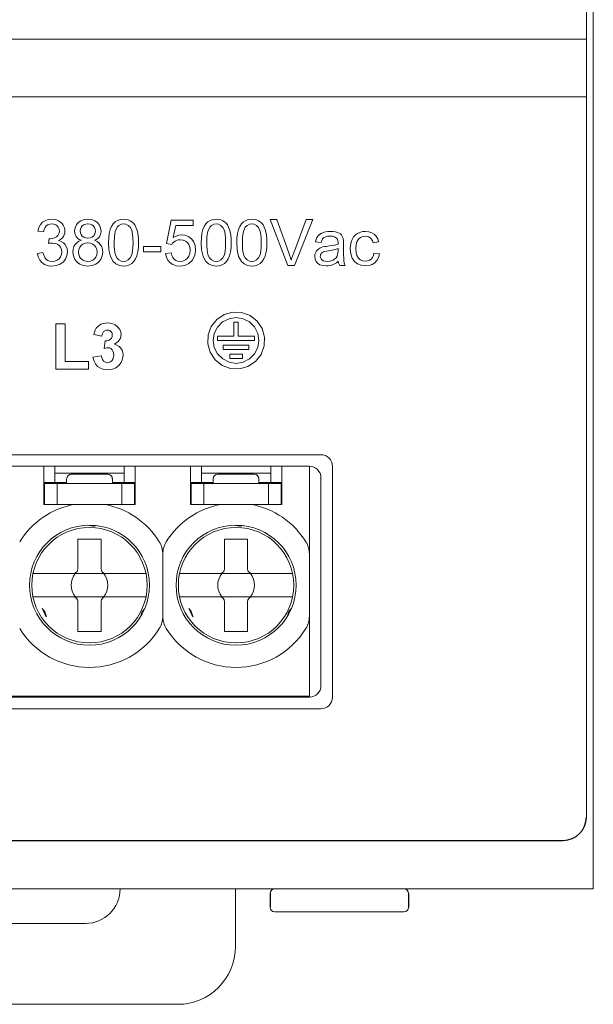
# Model space of a CAD drawing. Header units: millimetres. Extents: x -995 to -252, y -1463 to -938.
# Tile 3 of 11: x -682 to -657, y -1277 to -1234. Entities that reach past the tile are written whole.
import ezdxf

# ---------------------------------------------------------------- set-up
doc = ezdxf.new("R2010")
doc.units = ezdxf.units.MM
doc.header["$LTSCALE"] = 2
doc.layers.get('0').update_dxf_attribs({"lineweight": 9})
doc.layers.add('02___PRT_ALL_AXES', color=7, linetype='Continuous')

msp = doc.modelspace()

# ---------------------------------------------------------------- linework, layer by layer
at = {"color": 3, "linetype": 'Continuous'}
for p, q in [((-657.029, -1271.632), (-657.029, -1147.632)), ((-694.729, -1253.332), (-669.329, -1253.332)), ((-668.829, -1262.832), (-668.829, -1253.832)), ((-669.329, -1263.332), (-694.729, -1263.332)), ((-707.029, -1271.632), (-657.029, -1271.632)), ((-672.529, -1274.132), (-672.529, -1271.632)), ((-685.029, -1273.132), (-679.029, -1273.132)), ((-689.029, -1276.632), (-675.029, -1276.632))]:
    msp.add_line(p, q, dxfattribs=at)
at = {"color": 7, "linetype": 'Continuous'}
for p, q in [((-657.329, -1268.532), (-657.329, -1150.732)), ((-706.729, -1234.833), (-657.329, -1234.833)), ((-706.729, -1237.333), (-657.329, -1237.333)), ((-675.316, -1242.668), (-675.521, -1243.692)), ((-674.364, -1242.668), (-675.316, -1242.668)), ((-675.223, -1243.432), (-675.119, -1242.909)), ((-675.119, -1242.909), (-674.364, -1242.909)), ((-674.364, -1242.909), (-674.364, -1242.668)), ((-670.738, -1242.644), (-671.02, -1242.644)), ((-671.02, -1242.644), (-670.255, -1244.632)), ((-670.222, -1244.085), (-670.738, -1242.644)), ((-669.461, -1242.644), (-670.008, -1244.085)), ((-669.97, -1244.632), (-669.177, -1242.644)), ((-669.177, -1242.644), (-669.461, -1242.644)), ((-681.087, -1243.15), (-680.846, -1243.186)), ((-680.599, -1243.475), (-680.627, -1243.692)), ((-675.521, -1243.692), (-675.292, -1243.728)), ((-669.063, -1243.608), (-668.822, -1243.644)), ((-668.087, -1243.674), (-668.088, -1243.716)), ((-668.087, -1243.654), (-668.087, -1243.674)), ((-667.846, -1244.026), (-667.846, -1243.706)), ((-666.569, -1243.656), (-666.328, -1243.62)), ((-680.87, -1244.078), (-681.111, -1244.114)), ((-675.762, -1243.813), (-676.521, -1243.813)), ((-676.521, -1243.813), (-676.521, -1244.042)), ((-676.521, -1244.042), (-675.762, -1244.042)), ((-675.762, -1244.042), (-675.762, -1243.813)), ((-675.316, -1244.09), (-675.557, -1244.114)), ((-668.087, -1243.909), (-668.088, -1243.997)), ((-666.292, -1244.138), (-666.533, -1244.102)), ((-670.255, -1244.632), (-669.97, -1244.632)), ((-668.015, -1244.632), (-667.774, -1244.632)), ((-679.903, -1247.161), (-680.31, -1247.161)), ((-680.31, -1247.161), (-680.31, -1249.124)), ((-679.903, -1248.79), (-679.903, -1247.161)), ((-672.409, -1247.095), (-672.599, -1247.095)), ((-672.599, -1247.095), (-672.599, -1247.7)), ((-672.409, -1247.7), (-672.409, -1247.095)), ((-678.668, -1247.633), (-678.323, -1247.692)), ((-678.171, -1247.901), (-678.212, -1248.226)), ((-672.599, -1247.7), (-673.302, -1247.7)), ((-673.302, -1247.7), (-673.302, -1247.889)), ((-673.302, -1247.889), (-671.705, -1247.889)), ((-671.705, -1247.7), (-672.409, -1247.7)), ((-671.705, -1247.889), (-671.705, -1247.7)), ((-671.95, -1248.091), (-673.059, -1248.091)), ((-673.059, -1248.091), (-673.059, -1248.278)), ((-673.059, -1248.278), (-671.95, -1248.278)), ((-671.95, -1248.278), (-671.95, -1248.091)), ((-678.903, -1248.79), (-679.903, -1248.79)), ((-678.903, -1249.124), (-678.903, -1248.79)), ((-678.335, -1248.556), (-678.705, -1248.601)), ((-672.228, -1248.482), (-672.779, -1248.482)), ((-672.779, -1248.482), (-672.779, -1248.668)), ((-672.779, -1248.668), (-672.228, -1248.668)), ((-672.228, -1248.668), (-672.228, -1248.482)), ((-680.31, -1249.124), (-678.903, -1249.124)), ((-668.829, -1252.832), (-695.229, -1252.832)), ((-680.829, -1254.982), (-680.829, -1253.332)), ((-680.354, -1253.332), (-680.354, -1254.032)), ((-677.354, -1254.032), (-677.354, -1253.332)), ((-676.879, -1253.332), (-676.879, -1254.982)), ((-674.479, -1254.982), (-674.479, -1253.332)), ((-674.004, -1253.332), (-674.004, -1254.032)), ((-671.004, -1254.032), (-671.004, -1253.332)), ((-670.529, -1253.332), (-670.529, -1254.982)), ((-669.329, -1263.332), (-669.329, -1253.332)), ((-668.329, -1263.332), (-668.329, -1253.332)), ((-677.354, -1253.632), (-680.354, -1253.632)), ((-679.843, -1253.88), (-679.843, -1254.082)), ((-679.643, -1253.68), (-678.064, -1253.68)), ((-677.865, -1253.864), (-677.878, -1253.807)), ((-677.864, -1253.88), (-677.865, -1253.864)), ((-677.864, -1254.082), (-677.864, -1253.88)), ((-671.004, -1253.632), (-674.004, -1253.632)), ((-673.493, -1253.88), (-673.493, -1254.082)), ((-673.293, -1253.68), (-671.714, -1253.68)), ((-671.514, -1254.082), (-671.514, -1253.88)), ((-679.843, -1254.032), (-680.829, -1254.032)), ((-680.314, -1254.082), (-680.804, -1254.082)), ((-680.804, -1254.982), (-680.804, -1254.082)), ((-680.254, -1254.082), (-677.454, -1254.082)), ((-680.254, -1254.108), (-680.254, -1254.982)), ((-677.864, -1254.032), (-676.879, -1254.032)), ((-677.454, -1254.982), (-677.454, -1254.108)), ((-676.904, -1254.082), (-677.393, -1254.082)), ((-676.904, -1254.082), (-676.904, -1254.982)), ((-673.493, -1254.032), (-674.479, -1254.032)), ((-673.964, -1254.082), (-674.454, -1254.082)), ((-674.454, -1254.982), (-674.454, -1254.082)), ((-673.904, -1254.082), (-671.104, -1254.082)), ((-673.904, -1254.108), (-673.904, -1254.982)), ((-671.514, -1254.032), (-670.529, -1254.032)), ((-671.104, -1254.982), (-671.104, -1254.108)), ((-670.554, -1254.082), (-671.043, -1254.082)), ((-670.554, -1254.082), (-670.554, -1254.982)), ((-680.829, -1254.982), (-676.879, -1254.982)), ((-674.479, -1254.982), (-670.529, -1254.982)), ((-678.7, -1255.93), (-678.935, -1255.883)), ((-678.525, -1255.903), (-678.661, -1255.93)), ((-672.35, -1255.93), (-672.585, -1255.883)), ((-672.175, -1255.903), (-672.311, -1255.93)), ((-679.354, -1256.482), (-678.354, -1256.482)), ((-679.354, -1257.772), (-679.354, -1256.482)), ((-678.354, -1256.482), (-678.354, -1257.772)), ((-673.004, -1256.482), (-672.004, -1256.482)), ((-673.004, -1257.772), (-673.004, -1256.482)), ((-672.004, -1256.482), (-672.004, -1257.772)), ((-675.679, -1257.131), (-675.679, -1259.833)), ((-681.303, -1257.982), (-676.404, -1257.982)), ((-674.953, -1257.982), (-670.054, -1257.982)), ((-681.303, -1258.982), (-676.404, -1258.982)), ((-674.953, -1258.982), (-670.054, -1258.982)), ((-680.905, -1259.487), (-680.814, -1259.591)), ((-679.354, -1259.192), (-679.354, -1260.482)), ((-678.354, -1259.192), (-678.354, -1260.482)), ((-676.547, -1259.591), (-676.455, -1259.487)), ((-674.555, -1259.487), (-674.464, -1259.591)), ((-673.004, -1259.192), (-673.004, -1260.482)), ((-672.004, -1259.192), (-672.004, -1260.482)), ((-670.197, -1259.591), (-670.105, -1259.487)), ((-680.794, -1259.625), (-680.717, -1259.852)), ((-676.644, -1259.852), (-676.567, -1259.625)), ((-674.444, -1259.625), (-674.367, -1259.852)), ((-670.294, -1259.852), (-670.217, -1259.625)), ((-679.354, -1260.482), (-678.354, -1260.482)), ((-673.004, -1260.482), (-672.004, -1260.482)), ((-669.329, -1263.282), (-694.729, -1263.282)), ((-695.229, -1263.832), (-668.829, -1263.832)), ((-665.229, -1272.632), (-670.829, -1272.632))]:
    msp.add_line(p, q, dxfattribs=at)
for points in [[(-680.886, -1242.768), (-680.974, -1242.868), (-681.043, -1242.997), (-681.087, -1243.15)], [(-680.495, -1242.632), (-680.646, -1242.65), (-680.778, -1242.697), (-680.886, -1242.768)], [(-680.724, -1242.924), (-680.658, -1242.879), (-680.578, -1242.848), (-680.486, -1242.837)], [(-680.198, -1242.702), (-680.288, -1242.665), (-680.388, -1242.64), (-680.495, -1242.632)], [(-680.486, -1242.837), (-680.394, -1242.848), (-680.314, -1242.879), (-680.251, -1242.925)], [(-679.99, -1242.893), (-680.043, -1242.822), (-680.113, -1242.757), (-680.198, -1242.702)], [(-679.918, -1243.151), (-679.926, -1243.065), (-679.951, -1242.976), (-679.99, -1242.893)], [(-679.341, -1242.779), (-679.422, -1242.882), (-679.478, -1243.011), (-679.497, -1243.143)], [(-678.928, -1242.632), (-679.09, -1242.651), (-679.231, -1242.702), (-679.341, -1242.779)], [(-679.165, -1242.925), (-679.1, -1242.879), (-679.018, -1242.848), (-678.925, -1242.837)], [(-678.51, -1242.783), (-678.622, -1242.704), (-678.764, -1242.652), (-678.928, -1242.632)], [(-678.925, -1242.837), (-678.831, -1242.849), (-678.75, -1242.88), (-678.685, -1242.927)], [(-678.352, -1243.15), (-678.371, -1243.019), (-678.427, -1242.889), (-678.51, -1242.783)], [(-677.738, -1242.746), (-677.825, -1242.834), (-677.898, -1242.946), (-677.954, -1243.078)], [(-677.376, -1242.632), (-677.515, -1242.646), (-677.637, -1242.685), (-677.738, -1242.746)], [(-677.659, -1242.979), (-677.581, -1242.904), (-677.48, -1242.854), (-677.379, -1242.837)], [(-677.379, -1242.837), (-677.276, -1242.855), (-677.172, -1242.91), (-677.083, -1242.998)], [(-677.092, -1242.697), (-677.177, -1242.661), (-677.273, -1242.64), (-677.376, -1242.632)], [(-676.891, -1242.883), (-676.948, -1242.809), (-677.017, -1242.745), (-677.092, -1242.697)], [(-676.771, -1243.179), (-676.803, -1243.072), (-676.843, -1242.973), (-676.891, -1242.883)], [(-673.726, -1242.746), (-673.813, -1242.834), (-673.886, -1242.946), (-673.942, -1243.078)], [(-673.364, -1242.632), (-673.503, -1242.646), (-673.625, -1242.685), (-673.726, -1242.746)], [(-673.647, -1242.979), (-673.569, -1242.904), (-673.468, -1242.854), (-673.367, -1242.837)], [(-673.367, -1242.837), (-673.264, -1242.855), (-673.16, -1242.91), (-673.071, -1242.998)], [(-673.08, -1242.697), (-673.165, -1242.661), (-673.26, -1242.64), (-673.364, -1242.632)], [(-672.879, -1242.883), (-672.936, -1242.809), (-673.005, -1242.745), (-673.08, -1242.697)], [(-672.759, -1243.179), (-672.791, -1243.072), (-672.831, -1242.973), (-672.879, -1242.883)], [(-672.183, -1242.746), (-672.271, -1242.834), (-672.343, -1242.946), (-672.4, -1243.078)], [(-671.822, -1242.632), (-671.96, -1242.646), (-672.083, -1242.685), (-672.183, -1242.746)], [(-672.105, -1242.979), (-672.027, -1242.904), (-671.926, -1242.854), (-671.825, -1242.837)], [(-671.825, -1242.837), (-671.722, -1242.855), (-671.618, -1242.91), (-671.529, -1242.998)], [(-671.537, -1242.697), (-671.623, -1242.661), (-671.718, -1242.64), (-671.822, -1242.632)], [(-671.337, -1242.883), (-671.393, -1242.809), (-671.462, -1242.745), (-671.537, -1242.697)], [(-671.216, -1243.179), (-671.249, -1243.072), (-671.289, -1242.973), (-671.337, -1242.883)], [(-680.846, -1243.186), (-680.821, -1243.083), (-680.78, -1242.994), (-680.724, -1242.924)], [(-680.159, -1243.147), (-680.177, -1243.25), (-680.221, -1243.336), (-680.282, -1243.397)], [(-680.251, -1242.925), (-680.204, -1242.985), (-680.171, -1243.062), (-680.159, -1243.147)], [(-679.987, -1243.386), (-679.951, -1243.315), (-679.927, -1243.234), (-679.918, -1243.151)], [(-679.497, -1243.143), (-679.488, -1243.235), (-679.464, -1243.318), (-679.425, -1243.389)], [(-679.256, -1243.136), (-679.245, -1243.062), (-679.214, -1242.988), (-679.165, -1242.925)], [(-679.166, -1243.363), (-679.212, -1243.302), (-679.244, -1243.224), (-679.256, -1243.136)], [(-678.685, -1242.927), (-678.637, -1242.989), (-678.605, -1243.067), (-678.593, -1243.149)], [(-678.593, -1243.149), (-678.604, -1243.227), (-678.636, -1243.303), (-678.682, -1243.364)], [(-678.423, -1243.39), (-678.385, -1243.321), (-678.361, -1243.24), (-678.352, -1243.15)], [(-677.954, -1243.078), (-677.997, -1243.254), (-678.02, -1243.446), (-678.027, -1243.651)], [(-677.786, -1243.65), (-677.776, -1243.396), (-677.742, -1243.167), (-677.659, -1242.979)], [(-677.083, -1242.998), (-677.022, -1243.128), (-676.986, -1243.283), (-676.97, -1243.458), (-676.967, -1243.65)], [(-676.726, -1243.651), (-676.73, -1243.485), (-676.743, -1243.327), (-676.771, -1243.179)], [(-674.858, -1243.307), (-674.977, -1243.32), (-675.101, -1243.362), (-675.223, -1243.432)], [(-674.43, -1243.488), (-674.551, -1243.393), (-674.703, -1243.329), (-674.858, -1243.307)], [(-673.942, -1243.078), (-673.985, -1243.254), (-674.008, -1243.446), (-674.015, -1243.651)], [(-673.774, -1243.65), (-673.764, -1243.396), (-673.73, -1243.167), (-673.647, -1242.979)], [(-673.071, -1242.998), (-673.01, -1243.128), (-672.974, -1243.283), (-672.958, -1243.458), (-672.955, -1243.65)], [(-672.714, -1243.651), (-672.718, -1243.485), (-672.731, -1243.327), (-672.759, -1243.179)], [(-672.4, -1243.078), (-672.443, -1243.254), (-672.466, -1243.446), (-672.473, -1243.651)], [(-672.232, -1243.65), (-672.222, -1243.396), (-672.187, -1243.167), (-672.105, -1242.979)], [(-671.529, -1242.998), (-671.468, -1243.128), (-671.432, -1243.283), (-671.415, -1243.458), (-671.412, -1243.65)], [(-671.171, -1243.651), (-671.175, -1243.485), (-671.189, -1243.327), (-671.216, -1243.179)], [(-668.738, -1243.213), (-668.824, -1243.252), (-668.897, -1243.301), (-668.955, -1243.359)], [(-668.408, -1243.162), (-668.525, -1243.167), (-668.636, -1243.184), (-668.738, -1243.213)], [(-668.106, -1243.206), (-668.199, -1243.179), (-668.301, -1243.166), (-668.408, -1243.162)], [(-667.935, -1243.316), (-667.981, -1243.271), (-668.04, -1243.235), (-668.106, -1243.206)], [(-667.858, -1243.483), (-667.877, -1243.42), (-667.902, -1243.364), (-667.935, -1243.316)], [(-667.245, -1243.249), (-667.336, -1243.313), (-667.417, -1243.402), (-667.48, -1243.509)], [(-666.902, -1243.162), (-667.022, -1243.172), (-667.14, -1243.202), (-667.245, -1243.249)], [(-666.519, -1243.281), (-666.626, -1243.217), (-666.755, -1243.177), (-666.902, -1243.162)], [(-666.328, -1243.62), (-666.37, -1243.483), (-666.436, -1243.369), (-666.519, -1243.281)], [(-680.627, -1243.692), (-680.567, -1243.678), (-680.508, -1243.669), (-680.45, -1243.665)], [(-680.559, -1243.478), (-680.572, -1243.478), (-680.586, -1243.477), (-680.599, -1243.475)], [(-680.282, -1243.397), (-680.364, -1243.44), (-680.459, -1243.468), (-680.559, -1243.478)], [(-680.45, -1243.665), (-680.339, -1243.68), (-680.241, -1243.718), (-680.164, -1243.774)], [(-680.192, -1243.555), (-680.109, -1243.508), (-680.04, -1243.451), (-679.987, -1243.386)], [(-679.913, -1243.724), (-679.986, -1243.652), (-680.08, -1243.594), (-680.192, -1243.555)], [(-679.81, -1244.045), (-679.823, -1243.922), (-679.858, -1243.814), (-679.913, -1243.724)], [(-679.475, -1243.727), (-679.526, -1243.82), (-679.558, -1243.931), (-679.569, -1244.054)], [(-679.206, -1243.547), (-679.316, -1243.591), (-679.406, -1243.653), (-679.475, -1243.727)], [(-679.425, -1243.389), (-679.369, -1243.452), (-679.295, -1243.506), (-679.206, -1243.547)], [(-679.218, -1243.77), (-679.142, -1243.711), (-679.044, -1243.671), (-678.931, -1243.656)], [(-678.922, -1243.451), (-679.017, -1243.44), (-679.1, -1243.41), (-679.166, -1243.363)], [(-678.931, -1243.656), (-678.815, -1243.672), (-678.714, -1243.712), (-678.635, -1243.772)], [(-678.682, -1243.364), (-678.747, -1243.41), (-678.828, -1243.44), (-678.922, -1243.451)], [(-678.636, -1243.547), (-678.55, -1243.505), (-678.478, -1243.452), (-678.423, -1243.39)], [(-678.371, -1243.741), (-678.438, -1243.664), (-678.528, -1243.598), (-678.636, -1243.547)], [(-678.28, -1244.061), (-678.291, -1243.941), (-678.322, -1243.834), (-678.371, -1243.741)], [(-678.027, -1243.651), (-678.009, -1243.966), (-677.947, -1244.244), (-677.83, -1244.467)], [(-677.668, -1244.304), (-677.72, -1244.203), (-677.754, -1244.084), (-677.775, -1243.951), (-677.784, -1243.806), (-677.786, -1243.65)], [(-676.967, -1243.65), (-676.972, -1243.839), (-676.985, -1244.014), (-677.019, -1244.173), (-677.085, -1244.304)], [(-676.798, -1244.22), (-676.755, -1244.045), (-676.732, -1243.854), (-676.726, -1243.651)], [(-675.292, -1243.728), (-675.252, -1243.673), (-675.202, -1243.623), (-675.144, -1243.58)], [(-675.144, -1243.58), (-675.08, -1243.55), (-675.006, -1243.53), (-674.926, -1243.524)], [(-674.926, -1243.524), (-674.801, -1243.539), (-674.694, -1243.581), (-674.611, -1243.645)], [(-674.611, -1243.645), (-674.55, -1243.734), (-674.511, -1243.847), (-674.497, -1243.976)], [(-674.256, -1243.955), (-674.279, -1243.772), (-674.34, -1243.613), (-674.43, -1243.488)], [(-674.015, -1243.651), (-673.997, -1243.966), (-673.935, -1244.244), (-673.818, -1244.467)], [(-673.656, -1244.304), (-673.708, -1244.203), (-673.742, -1244.084), (-673.763, -1243.951), (-673.772, -1243.806), (-673.774, -1243.65)], [(-672.955, -1243.65), (-672.96, -1243.839), (-672.973, -1244.014), (-673.007, -1244.173), (-673.073, -1244.304)], [(-672.786, -1244.22), (-672.743, -1244.045), (-672.72, -1243.854), (-672.714, -1243.651)], [(-672.473, -1243.651), (-672.454, -1243.966), (-672.393, -1244.244), (-672.275, -1244.467)], [(-672.114, -1244.304), (-672.165, -1244.203), (-672.2, -1244.084), (-672.221, -1243.951), (-672.23, -1243.806), (-672.232, -1243.65)], [(-671.412, -1243.65), (-671.418, -1243.839), (-671.431, -1244.014), (-671.465, -1244.173), (-671.531, -1244.304)], [(-671.244, -1244.22), (-671.201, -1244.045), (-671.178, -1243.854), (-671.171, -1243.651)], [(-668.955, -1243.359), (-669.002, -1243.431), (-669.037, -1243.515), (-669.063, -1243.608)], [(-668.822, -1243.644), (-668.793, -1243.557), (-668.753, -1243.483), (-668.699, -1243.428)], [(-668.699, -1243.428), (-668.625, -1243.391), (-668.537, -1243.372), (-668.44, -1243.367)], [(-668.088, -1243.716), (-668.225, -1243.753), (-668.372, -1243.779), (-668.527, -1243.8)], [(-668.44, -1243.367), (-668.332, -1243.375), (-668.236, -1243.401), (-668.158, -1243.448)], [(-668.158, -1243.448), (-668.117, -1243.501), (-668.094, -1243.572), (-668.087, -1243.654)], [(-667.846, -1243.706), (-667.847, -1243.628), (-667.85, -1243.554), (-667.858, -1243.483)], [(-667.48, -1243.509), (-667.523, -1243.632), (-667.548, -1243.768), (-667.557, -1243.915)], [(-667.316, -1243.908), (-667.305, -1243.749), (-667.268, -1243.608), (-667.2, -1243.497)], [(-667.2, -1243.497), (-667.12, -1243.43), (-667.015, -1243.384), (-666.899, -1243.367)], [(-666.899, -1243.367), (-666.82, -1243.376), (-666.749, -1243.402), (-666.69, -1243.44)], [(-666.69, -1243.44), (-666.638, -1243.497), (-666.597, -1243.57), (-666.569, -1243.656)], [(-681.111, -1244.114), (-681.076, -1244.269), (-681.006, -1244.407), (-680.914, -1244.514)], [(-680.727, -1244.373), (-680.791, -1244.294), (-680.838, -1244.193), (-680.87, -1244.078)], [(-680.051, -1244.05), (-680.066, -1244.16), (-680.108, -1244.263), (-680.17, -1244.344)], [(-680.164, -1243.774), (-680.106, -1243.849), (-680.066, -1243.944), (-680.051, -1244.05)], [(-680, -1244.487), (-679.9, -1244.36), (-679.832, -1244.203), (-679.81, -1244.045)], [(-679.569, -1244.054), (-679.546, -1244.219), (-679.483, -1244.373), (-679.392, -1244.492)], [(-679.328, -1244.056), (-679.314, -1243.946), (-679.275, -1243.848), (-679.218, -1243.77)], [(-679.282, -1244.258), (-679.308, -1244.191), (-679.323, -1244.122), (-679.328, -1244.056)], [(-678.635, -1243.772), (-678.576, -1243.851), (-678.536, -1243.951), (-678.521, -1244.064)], [(-678.521, -1244.064), (-678.536, -1244.175), (-678.574, -1244.273), (-678.632, -1244.351)], [(-678.457, -1244.493), (-678.366, -1244.374), (-678.302, -1244.221), (-678.28, -1244.061)], [(-675.557, -1244.114), (-675.521, -1244.274), (-675.454, -1244.411), (-675.364, -1244.516)], [(-675.184, -1244.37), (-675.245, -1244.295), (-675.289, -1244.2), (-675.316, -1244.09)], [(-674.497, -1243.976), (-674.512, -1244.113), (-674.553, -1244.233), (-674.617, -1244.33)], [(-674.411, -1244.425), (-674.33, -1244.293), (-674.276, -1244.132), (-674.256, -1243.955)], [(-670.117, -1244.409), (-670.149, -1244.302), (-670.184, -1244.194), (-670.222, -1244.085)], [(-670.008, -1244.085), (-670.048, -1244.193), (-670.084, -1244.302), (-670.117, -1244.409)], [(-669.051, -1244.055), (-669.077, -1244.113), (-669.093, -1244.177), (-669.099, -1244.247)], [(-668.923, -1243.916), (-668.971, -1243.953), (-669.014, -1244), (-669.051, -1244.055)], [(-668.746, -1243.836), (-668.811, -1243.857), (-668.87, -1243.884), (-668.923, -1243.916)], [(-668.858, -1244.239), (-668.854, -1244.199), (-668.842, -1244.16), (-668.823, -1244.126)], [(-668.823, -1244.126), (-668.797, -1244.095), (-668.763, -1244.069), (-668.723, -1244.048)], [(-668.527, -1243.8), (-668.603, -1243.809), (-668.676, -1243.821), (-668.746, -1243.836)], [(-668.723, -1244.048), (-668.655, -1244.026), (-668.58, -1244.011), (-668.502, -1244)], [(-668.502, -1244), (-668.355, -1243.977), (-668.216, -1243.949), (-668.087, -1243.909)], [(-668.088, -1243.997), (-668.092, -1244.084), (-668.104, -1244.165), (-668.129, -1244.237)], [(-667.832, -1244.454), (-667.842, -1244.32), (-667.846, -1244.177), (-667.846, -1244.026)], [(-667.557, -1243.915), (-667.537, -1244.131), (-667.475, -1244.318), (-667.376, -1244.464)], [(-667.202, -1244.322), (-667.269, -1244.21), (-667.306, -1244.068), (-667.316, -1243.908)], [(-666.533, -1244.102), (-666.558, -1244.206), (-666.6, -1244.296), (-666.658, -1244.366)], [(-666.495, -1244.519), (-666.405, -1244.42), (-666.335, -1244.291), (-666.292, -1244.138)], [(-680.914, -1244.514), (-680.796, -1244.594), (-680.649, -1244.648), (-680.48, -1244.668)], [(-680.471, -1244.463), (-680.57, -1244.452), (-680.656, -1244.42), (-680.727, -1244.373)], [(-680.48, -1244.668), (-680.293, -1244.644), (-680.129, -1244.58), (-680, -1244.487)], [(-680.17, -1244.344), (-680.251, -1244.405), (-680.354, -1244.447), (-680.471, -1244.463)], [(-679.392, -1244.492), (-679.268, -1244.583), (-679.11, -1244.645), (-678.925, -1244.668)], [(-679.135, -1244.41), (-679.196, -1244.368), (-679.246, -1244.316), (-679.282, -1244.258)], [(-678.922, -1244.463), (-678.994, -1244.457), (-679.067, -1244.439), (-679.135, -1244.41)], [(-678.925, -1244.668), (-678.739, -1244.645), (-678.581, -1244.584), (-678.457, -1244.493)], [(-678.632, -1244.351), (-678.709, -1244.409), (-678.808, -1244.448), (-678.922, -1244.463)], [(-677.83, -1244.467), (-677.714, -1244.569), (-677.558, -1244.64), (-677.376, -1244.668)], [(-677.376, -1244.463), (-677.478, -1244.445), (-677.579, -1244.392), (-677.668, -1244.304)], [(-677.085, -1244.304), (-677.174, -1244.391), (-677.275, -1244.445), (-677.376, -1244.463)], [(-677.376, -1244.668), (-677.237, -1244.654), (-677.115, -1244.614), (-677.014, -1244.553)], [(-677.014, -1244.553), (-676.927, -1244.466), (-676.854, -1244.353), (-676.798, -1244.22)], [(-675.364, -1244.516), (-675.245, -1244.596), (-675.097, -1244.648), (-674.927, -1244.668)], [(-674.926, -1244.463), (-675.026, -1244.451), (-675.113, -1244.418), (-675.184, -1244.37)], [(-674.927, -1244.668), (-674.726, -1244.636), (-674.544, -1244.548), (-674.411, -1244.425)], [(-674.617, -1244.33), (-674.7, -1244.398), (-674.808, -1244.446), (-674.926, -1244.463)], [(-673.818, -1244.467), (-673.702, -1244.569), (-673.546, -1244.64), (-673.364, -1244.668)], [(-673.364, -1244.463), (-673.466, -1244.445), (-673.567, -1244.392), (-673.656, -1244.304)], [(-673.073, -1244.304), (-673.162, -1244.391), (-673.263, -1244.445), (-673.364, -1244.463)], [(-673.364, -1244.668), (-673.225, -1244.654), (-673.103, -1244.614), (-673.001, -1244.553)], [(-673.001, -1244.553), (-672.915, -1244.466), (-672.842, -1244.353), (-672.786, -1244.22)], [(-672.275, -1244.467), (-672.16, -1244.569), (-672.004, -1244.64), (-671.822, -1244.668)], [(-671.822, -1244.463), (-671.923, -1244.445), (-672.025, -1244.392), (-672.114, -1244.304)], [(-671.531, -1244.304), (-671.62, -1244.391), (-671.721, -1244.445), (-671.822, -1244.463)], [(-671.822, -1244.668), (-671.683, -1244.654), (-671.56, -1244.614), (-671.459, -1244.553)], [(-671.459, -1244.553), (-671.372, -1244.466), (-671.3, -1244.353), (-671.244, -1244.22)], [(-669.099, -1244.247), (-669.083, -1244.357), (-669.037, -1244.461), (-668.971, -1244.541)], [(-668.971, -1244.541), (-668.872, -1244.605), (-668.747, -1244.644), (-668.605, -1244.656)], [(-668.782, -1244.399), (-668.823, -1244.353), (-668.849, -1244.296), (-668.858, -1244.239)], [(-668.557, -1244.463), (-668.642, -1244.457), (-668.719, -1244.436), (-668.782, -1244.399)], [(-668.605, -1244.656), (-668.509, -1244.651), (-668.418, -1244.635), (-668.334, -1244.61)], [(-668.297, -1244.403), (-668.375, -1244.436), (-668.462, -1244.456), (-668.557, -1244.463)], [(-668.334, -1244.61), (-668.246, -1244.57), (-668.16, -1244.516), (-668.075, -1244.451)], [(-668.129, -1244.237), (-668.17, -1244.299), (-668.226, -1244.356), (-668.297, -1244.403)], [(-668.075, -1244.451), (-668.062, -1244.517), (-668.042, -1244.578), (-668.015, -1244.632)], [(-667.774, -1244.632), (-667.8, -1244.574), (-667.819, -1244.514), (-667.832, -1244.454)], [(-667.376, -1244.464), (-667.25, -1244.562), (-667.087, -1244.63), (-666.896, -1244.656)], [(-666.904, -1244.451), (-667.019, -1244.434), (-667.123, -1244.388), (-667.202, -1244.322)], [(-666.658, -1244.366), (-666.726, -1244.41), (-666.81, -1244.44), (-666.904, -1244.451)], [(-666.896, -1244.656), (-666.742, -1244.638), (-666.606, -1244.59), (-666.495, -1244.519)], [(-672.65, -1246.653), (-673.017, -1246.758), (-673.343, -1246.973), (-673.583, -1247.276), (-673.718, -1247.646), (-673.734, -1248.031)], [(-671.273, -1247.737), (-671.378, -1247.37), (-671.593, -1247.044), (-671.896, -1246.804), (-672.266, -1246.669), (-672.65, -1246.653)], [(-678.064, -1247.124), (-678.17, -1247.131), (-678.268, -1247.151), (-678.356, -1247.184)], [(-677.621, -1247.302), (-677.737, -1247.211), (-677.888, -1247.148), (-678.064, -1247.124)], [(-673.495, -1247.884), (-673.447, -1247.583), (-673.307, -1247.303), (-673.089, -1247.084), (-672.808, -1246.942), (-672.504, -1246.892)], [(-672.504, -1246.892), (-672.202, -1246.941), (-671.923, -1247.081), (-671.704, -1247.299), (-671.561, -1247.58), (-671.512, -1247.884)], [(-678.559, -1247.351), (-678.606, -1247.434), (-678.642, -1247.529), (-678.668, -1247.633)], [(-678.356, -1247.184), (-678.438, -1247.231), (-678.506, -1247.287), (-678.559, -1247.351)], [(-678.323, -1247.692), (-678.308, -1247.617), (-678.28, -1247.551), (-678.241, -1247.498)], [(-678.241, -1247.498), (-678.194, -1247.464), (-678.137, -1247.44), (-678.078, -1247.432)], [(-678.078, -1247.432), (-678.018, -1247.44), (-677.966, -1247.46), (-677.924, -1247.491)], [(-677.924, -1247.491), (-677.893, -1247.534), (-677.873, -1247.587), (-677.866, -1247.649)], [(-677.483, -1247.631), (-677.498, -1247.52), (-677.544, -1247.407), (-677.621, -1247.302)], [(-677.944, -1247.835), (-678.006, -1247.874), (-678.084, -1247.896), (-678.171, -1247.901)], [(-677.866, -1247.649), (-677.876, -1247.722), (-677.904, -1247.786), (-677.944, -1247.835)], [(-677.769, -1248.047), (-677.61, -1247.929), (-677.515, -1247.782), (-677.483, -1247.631)], [(-673.734, -1248.031), (-673.629, -1248.398), (-673.414, -1248.724), (-673.111, -1248.963), (-672.741, -1249.099), (-672.357, -1249.115)], [(-672.503, -1248.876), (-672.805, -1248.827), (-673.084, -1248.687), (-673.303, -1248.469), (-673.446, -1248.188), (-673.495, -1247.884)], [(-671.512, -1247.884), (-671.56, -1248.185), (-671.701, -1248.465), (-671.918, -1248.684), (-672.2, -1248.826), (-672.503, -1248.876)], [(-672.357, -1249.115), (-671.99, -1249.01), (-671.664, -1248.795), (-671.424, -1248.492), (-671.289, -1248.122), (-671.273, -1247.737)], [(-678.212, -1248.226), (-678.156, -1248.211), (-678.102, -1248.201), (-678.05, -1248.198)], [(-678.05, -1248.198), (-677.989, -1248.207), (-677.929, -1248.236), (-677.876, -1248.283)], [(-677.876, -1248.283), (-677.836, -1248.348), (-677.812, -1248.427), (-677.804, -1248.515)], [(-677.498, -1248.212), (-677.57, -1248.141), (-677.663, -1248.083), (-677.769, -1248.047)], [(-677.397, -1248.523), (-677.41, -1248.405), (-677.445, -1248.3), (-677.498, -1248.212)], [(-678.705, -1248.601), (-678.667, -1248.759), (-678.595, -1248.898), (-678.501, -1249.006)], [(-678.245, -1248.776), (-678.289, -1248.715), (-678.318, -1248.641), (-678.335, -1248.556)], [(-678.068, -1248.852), (-678.131, -1248.843), (-678.194, -1248.816), (-678.245, -1248.776)], [(-677.88, -1248.761), (-677.937, -1248.81), (-678.002, -1248.841), (-678.068, -1248.852)], [(-677.804, -1248.515), (-677.813, -1248.609), (-677.839, -1248.692), (-677.88, -1248.761)], [(-677.586, -1248.974), (-677.486, -1248.844), (-677.419, -1248.684), (-677.397, -1248.523)], [(-678.501, -1249.006), (-678.38, -1249.086), (-678.231, -1249.14), (-678.058, -1249.161)], [(-678.058, -1249.161), (-677.879, -1249.137), (-677.715, -1249.07), (-677.586, -1248.974)], [(-677.969, -1253.704), (-678.003, -1253.689), (-678.035, -1253.682), (-678.064, -1253.68)], [(-677.878, -1253.807), (-677.903, -1253.761), (-677.935, -1253.727), (-677.969, -1253.704)], [(-680.314, -1254.082), (-680.28, -1254.085), (-680.26, -1254.093), (-680.254, -1254.108)], [(-677.454, -1254.108), (-677.447, -1254.093), (-677.427, -1254.085), (-677.393, -1254.082)], [(-673.964, -1254.082), (-673.93, -1254.085), (-673.91, -1254.093), (-673.904, -1254.108)], [(-671.104, -1254.108), (-671.097, -1254.093), (-671.077, -1254.085), (-671.043, -1254.082)]]:
    msp.add_lwpolyline(points, dxfattribs=at)
for centre, radius in [((-678.854, -1258.482), 2.6), ((-678.854, -1258.482), 2.5), ((-672.504, -1258.482), 2.6), ((-672.504, -1258.482), 2.5)]:
    msp.add_circle(centre, radius, dxfattribs=at)
for centre, radius, start, end in [((-668.829, -1253.332), 0.5, 0, 90), ((-679.643, -1253.88), 0.2, 89.9977, 180), ((-673.293, -1253.88), 0.2, 90.0003, 180), ((-671.714, -1253.88), 0.2, 0, 90), ((-678.854, -1258.482), 3.561, 100.5886, 148.1465), ((-678.854, -1258.482), 3.561, 31.8535, 79.4114), ((-672.504, -1258.482), 3.561, 100.5886, 148.1465), ((-672.504, -1258.482), 3.561, 31.8535, 79.4114), ((-678.68, -1255.832), 0.1, 258.7221, 281.2779), ((-672.33, -1255.832), 0.1, 258.7221, 281.2779), ((-676.679, -1257.131), 1, 0, 31.8535), ((-674.679, -1257.131), 1, 148.1465, 180), ((-670.329, -1257.131), 1, 0, 31.8535), ((-679.564, -1257.772), 0.21, 270, 0), ((-678.144, -1257.772), 0.21, 180, 270), ((-673.214, -1257.772), 0.21, 270, 0), ((-671.794, -1257.772), 0.21, 180, 270), ((-678.854, -1258.482), 0.795, 141.0287, 218.9713), ((-678.854, -1258.482), 0.795, 321.0287, 38.9713), ((-672.504, -1258.482), 0.795, 141.0287, 218.9713), ((-672.504, -1258.482), 0.795, 321.0287, 38.9713), ((-679.564, -1259.192), 0.21, 0, 90), ((-678.144, -1259.192), 0.21, 90, 180), ((-673.214, -1259.192), 0.21, 0, 90), ((-671.794, -1259.192), 0.21, 90, 180), ((-678.507, -1258.482), 2.6, 202.7303, 211.7866), ((-672.157, -1258.482), 2.6, 202.7303, 211.7866), ((-680.889, -1259.657), 0.1, 18.7221, 41.2779), ((-676.472, -1259.657), 0.1, 138.7221, 161.2779), ((-676.679, -1259.833), 1, 328.1465, 0), ((-674.679, -1259.833), 1, 180, 211.8535), ((-674.539, -1259.657), 0.1, 18.7221, 41.2779), ((-670.122, -1259.657), 0.1, 138.7221, 161.2779), ((-670.329, -1259.833), 1, 328.1465, 0), ((-678.854, -1258.482), 3.561, 211.8535, 328.1465), ((-672.504, -1258.482), 3.561, 211.8535, 328.1465), ((-668.829, -1263.332), 0.5, 270, 0), ((-670.829, -1271.832), 0.2, 90, 180), ((-665.229, -1271.832), 0.2, 0, 90), ((-670.829, -1272.432), 0.2, 180, 270), ((-665.229, -1272.432), 0.2, 270, 0)]:
    msp.add_arc(centre, radius, start, end, dxfattribs=at)
at = {"color": 3, "linetype": 'Continuous'}
for centre, radius, start, end in [((-669.329, -1253.832), 0.5, 0, 90), ((-669.329, -1262.832), 0.5, 270, 0), ((-679.029, -1271.632), 1.5, 270, 0), ((-675.029, -1274.132), 2.5, 270, 0)]:
    msp.add_arc(centre, radius, start, end, dxfattribs=at)
at = {"layer": '02___PRT_ALL_AXES', "color": 7, "linetype": 'Continuous'}
for p, q in [((-705.729, -1269.532), (-658.329, -1269.532)), ((-671.029, -1271.832), (-671.029, -1272.432)), ((-665.029, -1271.832), (-665.029, -1272.432))]:
    msp.add_line(p, q, dxfattribs=at)
msp.add_arc((-658.329, -1268.532), 1, 270, 0, dxfattribs=at)

doc.saveas('drawing.dxf')
